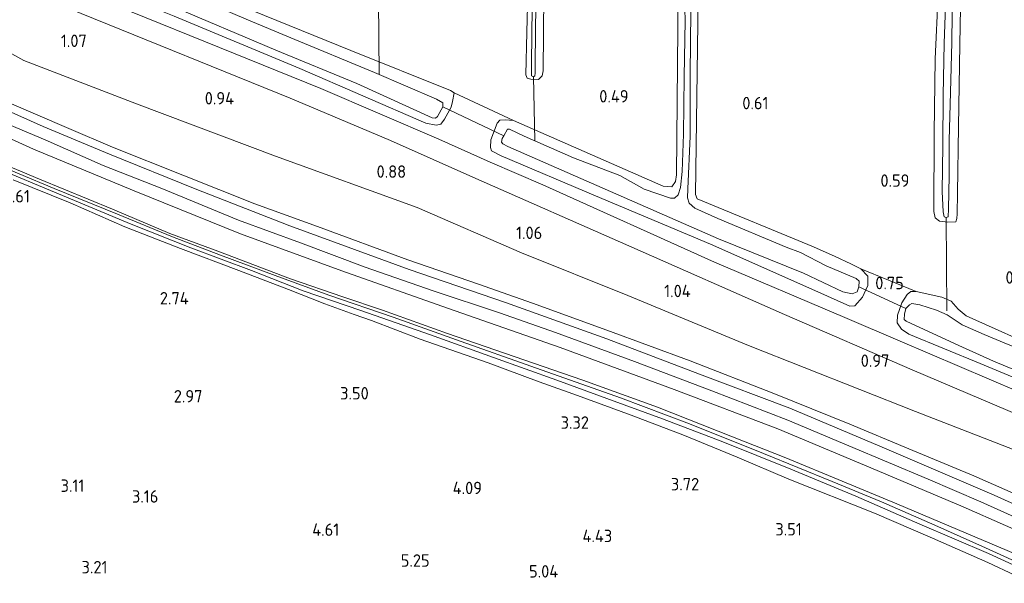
# Model space of a CAD drawing. Extents: x 126429 to 133038, y 413091 to 414846.
# Tile 33 of 256: x 126998 to 127140, y 414032 to 414113. Entities that reach past the tile are written whole.
import ezdxf
from ezdxf.enums import TextEntityAlignment as Align
from ezdxf.lldxf.tags import DXFTag

# ---------------------------------------------------------------- set-up
doc = ezdxf.new("R2010")
doc.units = 0
for name, color, linetype, lineweight in [('B-ME-BC-BETONVORM-GV', 50, 'Continuous', 18), ('B-ME-GR-GRAS-GV', 60, 'Continuous', 13), ('B-ME-GW-TALUD_KRUIN-G', 90, 'Continuous', 18), ('B-ME-GW-TALUD_TEEN-G', 90, 'Continuous', 18), ('B-ME-KL-MANTELBUIS-G', 7, 'Continuous', 18), ('B-ME-KW-KUNSTWERK_DUIKER-G', 170, 'Continuous', 18), ('B-ME-OG-HOOGTEPUNT-S', 7, 'Continuous', 25), ('B-ME-OG-WATER_SLOOT-G', 120, 'Continuous', 18), ('B-ME-OG-WATER_SLOOT-GV', 120, 'Continuous', 18), ('B-ME-VH-VERHARDING_ASFALT-GV', 252, 'Continuous', 18), ('B-ME-WH-WINTERBED-G', 150, 'WH-WINTERBED', 18)]:
    doc.layers.add(name, color=color, linetype=linetype, lineweight=lineweight)
doc.styles.add('NLCS-ISO-ANNOTATIVE-T18', font='NLCS-ISO.ttf', dxfattribs={"height": 1.8})
doc.styles.get("Standard").update_dxf_attribs({"font": 'arial.ttf'})
tags = doc.linetypes.add('WH-WINTERBED', pattern='A,6,-3.5,["WB",Standard,S=1.8,R=0,X=-1.5,Y=-0.9],-3.5,6,-3.5,6,-3.5,6,-3.5,6,-3.5', length=51).pattern_tags.tags
tags[6] = DXFTag(74, 10)

# ---------------------------------------------------------------- blocks, each defined once
blk = doc.blocks.new('SAL-HOOGTELABEL-SO')
at = {"color": 0, "linetype": 'ByBlock', "lineweight": -2, "style": 'NLCS-ISO-ANNOTATIVE-T18'}
blk.add_attdef('HOOGTE', text='', height=1.8, dxfattribs=at).set_placement((2.79, 0), align=Align.RIGHT)

msp = doc.modelspace()

# ---------------------------------------------------------------- linework, layer by layer
at = {"layer": 'B-ME-BC-BETONVORM-GV'}
for points in [[(127155.022, 414050.689, 0.915), (127127.035, 414062.643, 0.903), (127108.543, 414070.627, 0.899), (127086.042, 414080.55, 0.897), (127063.925, 414090.317, 0.887), (127051.584, 414095.83, 0.889), (127037.037, 414101.931, 0.875), (127006.816, 414114.191, 0.859), (126987.394, 414122.053, 0.869)], [(126997.883, 414121.028, 0.831), (127011.948, 414115.304, 0.831), (127028.852, 414108.46, 0.829), (127041.49, 414103.343, 0.831), (127058.583, 414096.011, 0.829), (127065.996, 414092.688, 0.829), (127073.6, 414089.394, 0.863), (127098.456, 414078.21, 0.865), (127117.298, 414070.192, 0.929), (127125.269, 414066.793, 0.929), (127146.735, 414057.629, 0.934)]]:
    msp.add_polyline3d(points, dxfattribs=at)
at = {"layer": 'B-ME-GR-GRAS-GV'}
for points in [[(127095.539, 414253.027, 0.235), (127095.158, 414227.492, 0.19), (127094.688, 414201.547, 0.131), (127094.218, 414175.602, 0.072), (127093.716, 414149.13, 0.121), (127093.214, 414122.658, 0.169), (127092.937, 414090.82, 0.335), (127092.799, 414089.881, 0.335), (127092.27, 414089.085, 0.448), (127091.03, 414089.18, 0.456), (127069.346, 414098.727, 0.33), (127060.761, 414102.73, 0.29), (127060.25, 414103.062, 0.29), (127045.841, 414108.849, 0.324), (127024.431, 414117.569, 0.296), (127001.916, 414127.313, 0.294), (126992.785, 414131.628, 0.29)], [(127146.476, 414065.218, 0.32), (127134.839, 414070.433, 0.37), (127133.685, 414071.415, 0.378), (127132.662, 414072.55, 0.382), (127131.327, 414073.126, 0.406), (127127.61, 414073.961, 0.691), (127119.581, 414077.255, 0.454), (127118.166, 414077.98, 0.454), (127115.888, 414079.046, 0.454), (127112.76, 414080.427, 0.651), (127095.909, 414087.381, 0.549), (127095.699, 414087.979, 0.374), (127096.097, 414119.942, 0.313), (127096.496, 414151.906, 0.252), (127097.041, 414178.883, 0.285), (127097.587, 414205.861, 0.318), (127097.994, 414229.67, 0.343), (127098.401, 414253.48, 0.368)], [(127071.582, 414122.815, 0.164), (127071.288, 414111.467, 0.164), (127071.156, 414105.336, 0.179), (127071.341, 414104.844, 0.201), (127071.881, 414104.663, 0.231), (127072.974, 414104.645, 0.231), (127073.497, 414105.184, 0.231), (127073.66, 414105.899, 0.231), (127073.898, 414133.365, 0.235)], [(127073.898, 414133.365, 0.235), (127073.66, 414105.899, 0.231), (127073.497, 414105.184, 0.231), (127072.974, 414104.645, 0.231), (127071.881, 414104.663, 0.231), (127071.341, 414104.844, 0.201), (127071.156, 414105.336, 0.179), (127071.288, 414111.467, 0.164), (127071.582, 414122.815, 0.164)], [(127096.097, 414119.942, 0.313), (127095.699, 414087.979, 0.374), (127095.909, 414087.381, 0.549), (127112.76, 414080.427, 0.651), (127115.888, 414079.046, 0.454), (127118.166, 414077.98, 0.454), (127119.581, 414077.255, 0.454), (127120.618, 414076.186, 0.503), (127120.634, 414075.497, 0.533), (127120.59, 414074.81, 0.63), (127119.843, 414073.115, 0.758), (127118.727, 414071.899, 0.758), (127117.996, 414071.843, 0.758), (127112.933, 414074.125, 0.758), (127097.859, 414080.826, 0.758), (127081.236, 414087.824, 0.803), (127067.568, 414093.605, 0.818), (127066.155, 414094.303, 0.825), (127066.03, 414094.793, 0.728), (127066.069, 414095.905, 0.51), (127067.003, 414098.323, 0.503), (127067.383, 414098.755, 0.443), (127068.214, 414098.787, 0.435), (127069.346, 414098.727, 0.33), (127091.03, 414089.18, 0.456), (127092.27, 414089.085, 0.448), (127092.799, 414089.881, 0.335), (127092.937, 414090.82, 0.335), (127093.214, 414122.658, 0.169)], [(127072.233, 414119.982, -0.313), (127072.005, 414112.295, -0.313), (127071.94, 414105.778, -0.313), (127071.96, 414105.19, -0.313), (127072.258, 414105.038, -0.313), (127072.445, 414105.173, -0.313), (127072.498, 414105.536, -0.313), (127072.546, 414112.722, -0.313), (127072.86, 414122.876, -0.313)], [(126987.394, 414122.053, 0.869), (127006.816, 414114.191, 0.859), (127037.037, 414101.931, 0.875), (127051.584, 414095.83, 0.889), (127063.925, 414090.317, 0.887), (127086.042, 414080.55, 0.897), (127108.543, 414070.627, 0.899), (127127.035, 414062.643, 0.903), (127155.022, 414050.689, 0.915)], [(127146.735, 414057.629, 0.934), (127125.269, 414066.793, 0.929), (127117.298, 414070.192, 0.929), (127098.456, 414078.21, 0.865), (127073.6, 414089.394, 0.863), (127065.996, 414092.688, 0.829), (127058.583, 414096.011, 0.829), (127041.49, 414103.343, 0.831), (127028.852, 414108.46, 0.829), (127011.948, 414115.304, 0.831), (126997.883, 414121.028, 0.831)], [(127130.77, 414117.023, 0.372), (127130.339, 414107.652, 0.402), (127130.211, 414096.877, 0.402), (127130.148, 414085.533, 0.38), (127130.344, 414084.597, 0.38), (127130.998, 414084.134, 0.38), (127132.167, 414083.999, 0.447), (127133.35, 414084.051, 0.449), (127133.484, 414084.517, 0.438), (127133.544, 414085.202, 0.438), (127133.569, 414088.195, 0.438), (127133.725, 414097.837, 0.401), (127133.903, 414109.683, 0.423), (127134.108, 414120.334, 0.356)], [(127134.108, 414120.334, 0.356), (127133.903, 414109.683, 0.423), (127133.725, 414097.837, 0.401), (127133.569, 414088.195, 0.438), (127133.544, 414085.202, 0.438), (127133.484, 414084.517, 0.438), (127133.35, 414084.051, 0.449), (127132.167, 414083.999, 0.447), (127130.998, 414084.134, 0.38), (127130.344, 414084.597, 0.38), (127130.148, 414085.533, 0.38), (127130.211, 414096.877, 0.402), (127130.339, 414107.652, 0.402), (127130.77, 414117.023, 0.372)], [(127131.939, 414118.048, -0.425), (127131.662, 414109.825, -0.425), (127131.529, 414102.366, -0.425), (127131.441, 414095.088, -0.425), (127131.351, 414088.438, -0.425), (127131.53, 414085.5, -0.425), (127131.65, 414084.769, -0.425), (127131.951, 414084.679, -0.425), (127132.237, 414084.772, -0.425), (127132.29, 414085.923, -0.425), (127132.387, 414090.693, -0.425), (127132.372, 414095.81, -0.425), (127132.552, 414102.782, -0.425), (127132.74, 414110.016, -0.425), (127132.855, 414118.264, -0.425)], [(127094.109, 414116.508, -0.566), (127094.195, 414113.164, -0.566), (127094.033, 414105.01, -0.566), (127093.946, 414096.711, -0.566), (127093.758, 414091.312, -0.566), (127093.495, 414088.992, -0.566), (127093.196, 414087.97, -0.566), (127092.652, 414087.463, -0.566), (127092.065, 414087.483, -0.566), (127088.263, 414088.77, -0.566), (127084.727, 414090.735, -0.566), (127078.034, 414093.317, -0.566), (127070.894, 414096.421, -0.566), (127068.762, 414097.427, -0.566), (127068.479, 414097.437, -0.566), (127067.943, 414096.493, -0.566), (127067.724, 414096.107, -0.566), (127067.645, 414095.583, -0.566), (127067.838, 414095.313, -0.566), (127068.556, 414094.933, -0.566), (127098.996, 414081.578, -0.566), (127111.306, 414076.623, -0.566), (127116.982, 414073.914, -0.566), (127118.329, 414073.645, -0.566), (127119.047, 414073.903, -0.566), (127119.335, 414074.622, -0.566), (127119.365, 414075.471, -0.566), (127118.913, 414075.852, -0.566), (127114.602, 414077.662, -0.566), (127110.854, 414079.584, -0.566), (127108.824, 414080.354, -0.566), (127098.927, 414084.546, -0.566), (127095.597, 414086.019, -0.566), (127094.793, 414086.755, -0.566), (127094.535, 414087.493, -0.566), (127094.56, 414088.809, -0.566), (127094.928, 414096.449, -0.566), (127094.898, 414105.461, -0.566), (127095.029, 414114.467, -0.566)], [(127020.29, 414113.792, 0.714), (127038.432, 414106.215, 0.729), (127056.703, 414098.309, 0.767), (127058.191, 414098.014, 0.647), (127058.865, 414098.173, 0.609), (127059.396, 414098.884, 0.587), (127060.367, 414100.611, 0.339), (127060.538, 414101.436, 0.339), (127060.761, 414102.73, 0.29), (127069.346, 414098.727, 0.33), (127068.214, 414098.787, 0.435), (127067.383, 414098.755, 0.443), (127067.003, 414098.323, 0.503), (127066.069, 414095.905, 0.51), (127066.03, 414094.793, 0.728), (127066.155, 414094.303, 0.825), (127067.568, 414093.605, 0.818), (127081.236, 414087.824, 0.803), (127097.859, 414080.826, 0.758), (127112.933, 414074.125, 0.758), (127117.996, 414071.843, 0.758), (127118.727, 414071.899, 0.758), (127119.843, 414073.115, 0.758), (127120.59, 414074.81, 0.63), (127120.634, 414075.497, 0.533), (127120.618, 414076.186, 0.503), (127119.581, 414077.255, 0.454), (127127.61, 414073.961, 0.691), (127126.821, 414073.963, 0.684), (127126.282, 414073.514, 0.639), (127125.52, 414072.322, 0.691), (127124.902, 414070.52, 0.721), (127124.871, 414069.429, 0.766), (127125.471, 414068.501, 0.864), (127126.562, 414067.762, 0.849), (127136.877, 414063.563, 0.796), (127153.182, 414056.724, 0.766)], [(126991.4276, 414111.3072, 1.463), (126998.5437, 414107.3805, 1.5755), (127014.822, 414101.0966, 1.438), (127034.9266, 414093.5608, 1.363), (127055.4229, 414086.097, 1.188), (127070.5191, 414079.5524, 1.213), (127085.8919, 414073.3746, 1.3505), (127103.3467, 414066.1434, 1.438), (127127.5103, 414056.5881, 1.513), (127149.9802, 414047.8767, 1.588)], [(127149.9802, 414047.8767, 1.588), (127127.5103, 414056.5881, 1.513), (127103.3467, 414066.1434, 1.438), (127085.8919, 414073.3746, 1.3505), (127070.5191, 414079.5524, 1.213), (127055.4229, 414086.097, 1.188), (127034.9266, 414093.5608, 1.363), (127014.822, 414101.0966, 1.438), (126998.5437, 414107.3805, 1.5755), (126991.4276, 414111.3072, 1.463)], [(126984.0484, 414101.7274, 2.605), (126999.9519, 414094.5656, 2.5795), (127014.5011, 414088.5495, 2.5795), (127029.8935, 414082.293, 2.554), (127044.5175, 414076.9498, 2.537), (127059.7934, 414071.5316, 2.5795), (127076.1227, 414065.8549, 2.5455), (127092.5835, 414059.781, 2.537), (127107.5905, 414054.0651, 2.571), (127121.0426, 414048.433, 2.401), (127134.3901, 414042.7784, 2.4775), (127146.6351, 414037.3891, 2.4535)], [(127155.1587, 414037.1527, 2.605), (127138.8907, 414044.4891, 2.6135), (127122.3319, 414051.5905, 2.639), (127109.3439, 414057.061, 2.6645), (127096.2813, 414062.0146, 2.622), (127082.8593, 414067.1071, 2.6135), (127068.2154, 414072.366, 2.6815), (127054.2502, 414077.1302, 2.6475), (127036.988, 414083.4661, 2.741), (127023.3297, 414088.8225, 2.707), (127010.9361, 414093.8182, 2.707), (127001.3067, 414097.8229, 2.6985), (126991.2719, 414102.3049, 2.6815)], [(127146.1126, 414042.7817, 2.6045), (127135.9525, 414047.2941, 2.6045), (127126.5271, 414051.1941, 2.6045), (127117.9884, 414054.7431, 2.5625), (127107.0066, 414059.1982, 2.5625), (127094.9045, 414063.9244, 2.5765), (127082.859, 414068.3627, 2.5765), (127072.0846, 414072.2788, 2.6115), (127064.3006, 414075.0099, 2.6535), (127054.0851, 414078.5187, 2.6325), (127041.0191, 414083.3541, 2.6605), (127031.9304, 414086.6535, 2.6605), (127021.5506, 414090.7999, 2.6395), (127011.3794, 414094.8626, 2.6745), (127005.0316, 414097.5251, 2.6745), (126995.743, 414101.5308, 2.6395)], [(126995.743, 414101.5308, 2.6395), (127005.0316, 414097.5251, 2.6745), (127011.3794, 414094.8626, 2.6745), (127021.5506, 414090.7999, 2.6395), (127031.9304, 414086.6535, 2.6605), (127041.0191, 414083.3541, 2.6605), (127054.0851, 414078.5187, 2.6325), (127064.3006, 414075.0099, 2.6535), (127072.0846, 414072.2788, 2.6115), (127082.859, 414068.3627, 2.5765), (127094.9045, 414063.9244, 2.5765), (127107.0066, 414059.1982, 2.5625), (127117.9884, 414054.7431, 2.5625), (127126.5271, 414051.1941, 2.6045), (127135.9525, 414047.2941, 2.6045), (127146.1126, 414042.7817, 2.6045)], [(127142.0192, 414035.9323, 2.4015), (127132.3489, 414040.0365, 2.4015), (127124.7835, 414043.2184, 2.4015), (127116.8877, 414046.5341, 2.4295), (127108.7431, 414049.8938, 2.4155), (127101.0588, 414052.9185, 2.4155), (127090.1755, 414057.2136, 2.4435), (127079.3665, 414061.1292, 2.4365), (127069.4634, 414064.5558, 2.4225), (127059.8363, 414067.8925, 2.4295), (127050.4163, 414071.2416, 2.4085), (127044.6492, 414073.1686, 2.4575), (127037.0906, 414075.7886, 2.4715), (127026.5746, 414079.7774, 2.4995), (127019.6571, 414082.363, 2.4925), (127011.3609, 414085.8808, 2.4715), (127000.8158, 414090.2263, 2.4715), (126991.6684, 414094.0263, 2.4715)], [(126991.6684, 414094.0263, 2.4715), (127000.8158, 414090.2263, 2.4715), (127011.3609, 414085.8808, 2.4715), (127019.6571, 414082.363, 2.4925), (127026.5746, 414079.7774, 2.4995), (127037.0906, 414075.7886, 2.4715), (127044.6492, 414073.1686, 2.4575), (127050.4163, 414071.2416, 2.4085), (127059.8363, 414067.8925, 2.4295), (127069.4634, 414064.5558, 2.4225), (127079.3665, 414061.1292, 2.4365), (127090.1755, 414057.2136, 2.4435), (127101.0588, 414052.9185, 2.4155), (127108.7431, 414049.8938, 2.4155), (127116.8877, 414046.5341, 2.4295), (127124.7835, 414043.2184, 2.4015), (127132.3489, 414040.0365, 2.4015), (127142.0192, 414035.9323, 2.4015)], [(127144.1007, 414033.9188, 1.702), (127137.6204, 414036.8735, 1.7295), (127130.2822, 414040.1267, 1.779), (127122.587, 414043.4996, 1.8285), (127115.4407, 414046.4723, 1.8725), (127105.5217, 414050.5212, 1.966), (127094.7975, 414054.8308, 1.977), (127084.8284, 414058.5665, 1.988), (127071.8584, 414063.1728, 2.12), (127061.7693, 414066.7438, 2.12), (127051.9437, 414070.2512, 2.12), (127042.6342, 414073.4389, 2.12), (127034.8947, 414076.2777, 2.263), (127026.9606, 414079.2397, 2.263), (127020.0227, 414081.8756, 2.263), (127012.0705, 414085.1634, 2.263), (127002.9129, 414088.8724, 2.263), (126992.7384, 414093.1182, 2.263)], [(126993.8891, 414092.0834, 2.285), (127004.1365, 414087.8624, 2.285), (127014.0708, 414083.6915, 2.285), (127022.7032, 414080.278, 2.285), (127031.4433, 414077.001, 2.3015), (127038.9152, 414074.0599, 2.219), (127047.2556, 414071.1986, 2.1695), (127057.3713, 414067.6686, 2.164), (127066.4641, 414064.4236, 2.131), (127075.6391, 414061.139, 2.087), (127082.876, 414058.4936, 2.0485), (127090.9322, 414055.5469, 2.01), (127099.619, 414052.1876, 2.0045), (127109.4549, 414048.2599, 1.9605), (127118.8888, 414044.3359, 1.922), (127128.1426, 414040.2915, 1.8285), (127138.0446, 414036.0331, 1.8065), (127144.033, 414033.2891, 1.7625)], [(126996.9759, 414090.1017, 2.7455), (127005.2113, 414086.7881, 2.717), (127013.1214, 414083.3368, 2.755), (127021.2141, 414080.1621, 2.793), (127029.6115, 414077.0151, 2.7835), (127036.8303, 414074.2508, 2.7455), (127042.092, 414072.1638, 2.831), (127046.3229, 414070.6475, 2.8848), (127048.8185, 414069.7531, 2.9165), (127055.8721, 414067.057, 3.0115), (127065.7049, 414063.6245, 3.04), (127073.0638, 414060.9091, 3.059), (127078.6058, 414058.9198, 3.021), (127086.389, 414056.0694, 2.983), (127094.1034, 414053.1007, 2.983), (127101.7215, 414049.997, 2.9925), (127109.181, 414046.7901, 3.002), (127121.5921, 414041.8675, 2.8785), (127129.9762, 414038.2472, 2.8925), (127137.9723, 414034.7247, 2.8015), (127141.8887, 414032.8938, 2.7875)], [(127141.8887, 414032.8938, 2.7875), (127137.9723, 414034.7247, 2.8015), (127129.9762, 414038.2472, 2.8925), (127121.5921, 414041.8675, 2.8785), (127109.181, 414046.7901, 3.002), (127101.7215, 414049.997, 2.9925), (127094.1034, 414053.1007, 2.983), (127086.389, 414056.0694, 2.983), (127078.6058, 414058.9198, 3.021), (127073.0638, 414060.9091, 3.059), (127065.7049, 414063.6245, 3.04), (127055.8721, 414067.057, 3.0115), (127048.8185, 414069.7531, 2.9165), (127046.3229, 414070.6475, 2.8848), (127042.092, 414072.1638, 2.831), (127036.8303, 414074.2508, 2.7455), (127029.6115, 414077.0151, 2.7835), (127021.2141, 414080.1621, 2.793), (127013.1214, 414083.3368, 2.755), (127005.2113, 414086.7881, 2.717), (126996.9759, 414090.1017, 2.7455)], [(127153.182, 414056.724, 0.766), (127136.877, 414063.563, 0.796), (127126.562, 414067.762, 0.849), (127125.471, 414068.501, 0.864), (127124.871, 414069.429, 0.766), (127124.902, 414070.52, 0.721), (127125.52, 414072.322, 0.691), (127126.282, 414073.514, 0.639), (127126.821, 414073.963, 0.684), (127127.61, 414073.961, 0.691), (127131.327, 414073.126, 0.406), (127132.662, 414072.55, 0.382), (127133.685, 414071.415, 0.378), (127134.839, 414070.433, 0.37), (127146.476, 414065.218, 0.32)], [(127144.058, 414064.982, -0.516), (127137.443, 414067.74, -0.516), (127134.268, 414069.146, -0.516), (127132.084, 414070.564, -0.516), (127130.527, 414071.276, -0.516), (127128.122, 414072.032, -0.516), (127126.975, 414072.227, -0.516), (127126.625, 414072.015, -0.516), (127126.124, 414071.483, -0.516), (127125.899, 414070.681, -0.516), (127125.876, 414069.893, -0.516), (127126.154, 414069.682, -0.516), (127133.754, 414066.122, -0.516), (127138.793, 414063.9, -0.516), (127167.913, 414051.812, -0.516)]]:
    msp.add_polyline3d(points, dxfattribs=at)
for points in [[(127001.916, 414127.313, 0.294), (127024.431, 414117.569, 0.296), (127045.841, 414108.849, 0.324), (127060.25, 414103.062, 0.29), (127060.761, 414102.73, 0.29), (127060.538, 414101.436, 0.339), (127060.367, 414100.611, 0.339), (127059.396, 414098.884, 0.587), (127058.865, 414098.173, 0.609), (127058.191, 414098.014, 0.647), (127056.703, 414098.309, 0.767), (127038.432, 414106.215, 0.729), (127020.29, 414113.792, 0.714), (127005.335, 414119.841, 0.714), (126999.472, 414122.415, 0.752), (126998.669, 414123.192, 0.669), (126998.598, 414124.065, 0.549), (126998.951, 414125.47, 0.407), (126999.994, 414126.932, 0.294), (127000.816, 414127.395, 0.294)], [(127057.585, 414099.082, -0.536), (127058.089, 414099.024, -0.536), (127058.382, 414099.297, -0.536), (127059.139, 414100.668, -0.536), (127059.16, 414101.274, -0.536), (127058.205, 414101.773, -0.536), (127049.23, 414105.67, -0.536), (127037.154, 414110.687, -0.536), (127031.006, 414113.21, -0.536), (127026.178, 414115.281, -0.536), (127021.08, 414117.139, -0.536), (127011.532, 414121.481, -0.536), (127005.845, 414123.887, -0.536), (127002.335, 414125.406, -0.536), (127000.81, 414125.824, -0.536), (127000.181, 414125.785, -0.536), (126999.966, 414125.428, -0.536), (126999.697, 414124.081, -0.536), (126999.841, 414123.569, -0.536), (127000.818, 414123.13, -0.536), (127004.651, 414121.559, -0.536), (127019.522, 414115.432, -0.536), (127034.965, 414108.88, -0.536), (127046.703, 414104.057, -0.536)]]:
    msp.add_polyline3d(points, close=True, dxfattribs=at)
at = {"layer": 'B-ME-GW-TALUD_KRUIN-G'}
msp.add_polyline3d([(126923.7733, 414135.83, 2.6505), (126929.8385, 414133.0741, 2.6465), (126938.4932, 414128.6275, 2.6815), (126947.3099, 414124.2292, 2.6535), (126953.9249, 414120.9997, 2.6885), (126962.5418, 414116.7946, 2.7025), (126972.6566, 414111.7974, 2.6955), (126983.4452, 414106.844, 2.6675), (126995.743, 414101.5308, 2.6395), (127005.0316, 414097.5251, 2.6745), (127011.3794, 414094.8626, 2.6745), (127021.5506, 414090.7999, 2.6395), (127031.9304, 414086.6535, 2.6605), (127041.0191, 414083.3541, 2.6605), (127054.0851, 414078.5187, 2.6325), (127064.3006, 414075.0099, 2.6535), (127072.0846, 414072.2788, 2.6115), (127082.859, 414068.3627, 2.5765), (127094.9045, 414063.9244, 2.5765), (127107.0066, 414059.1982, 2.5625), (127117.9884, 414054.7431, 2.5625), (127126.5271, 414051.1941, 2.6045), (127135.9525, 414047.2941, 2.6045), (127146.1126, 414042.7817, 2.6045)], dxfattribs=at)
at = {"layer": 'B-ME-GW-TALUD_TEEN-G'}
msp.add_polyline3d([(126909.9161, 414149.7302, 2.0923), (126913.3176, 414147.7791, 2.2073), (126916.8907, 414145.7485, 1.9888), (126924.2774, 414143.0338, 1.6323), (126931.8363, 414140.1496, 1.4505), (126941.0113, 414135.7768, 1.3505), (126955.7731, 414129.3017, 1.3755), (126971.2764, 414123.3332, 1.413), (126978.9935, 414120.9785, 1.213), (126985.9624, 414118.0651, 1.2255), (126987.9591, 414115.6617, 1.288), (126991.4276, 414111.3072, 1.463), (126998.5437, 414107.3805, 1.5755), (127014.822, 414101.0966, 1.438), (127034.9266, 414093.5608, 1.363), (127055.4229, 414086.097, 1.188), (127070.5191, 414079.5524, 1.213), (127085.8919, 414073.3746, 1.3505), (127103.3467, 414066.1434, 1.438), (127127.5103, 414056.5881, 1.513), (127149.9802, 414047.8767, 1.588), (127172.5057, 414037.2615, 1.6505), (127197.3682, 414025.9149, 1.5505), (127225.8386, 414013.5654, 1.588)], dxfattribs=at)
at = {"layer": 'B-ME-KL-MANTELBUIS-G'}
for points in [[(127059.139, 414100.668, -0.536), (127067.943, 414096.493, -0.566)], [(127126.124, 414071.483, -0.516), (127119.335, 414074.622, -0.566)]]:
    msp.add_polyline3d(points, dxfattribs=at)
at = {"layer": 'B-ME-KW-KUNSTWERK_DUIKER-G'}
for points in [[(127049.81, 414116.107, -0.343), (127049.927, 414105.362, -0.536)], [(127072.258, 414105.038, -0.313), (127072.452, 414095.82, -0.566)], [(127131.951, 414084.679, -0.425), (127132.04, 414071.178, -0.516)]]:
    msp.add_polyline3d(points, dxfattribs=at)
at = {"layer": 'B-ME-OG-WATER_SLOOT-G'}
for points in [[(127069.346, 414098.727, 0.33), (127091.03, 414089.18, 0.456), (127092.27, 414089.085, 0.448), (127092.799, 414089.881, 0.335), (127092.937, 414090.82, 0.335), (127093.214, 414122.658, 0.169), (127093.716, 414149.13, 0.121), (127094.218, 414175.602, 0.072), (127094.688, 414201.547, 0.131), (127095.158, 414227.492, 0.19), (127095.539, 414253.027, 0.235), (127095.921, 414278.561, 0.281), (127095.934, 414280.635, 0.304), (127096.043, 414282.008, 0.322), (127095.456, 414283.006, 0.332), (127094.473, 414283.572, 0.334), (127071.309, 414292.931, 0.35), (127042.481, 414305.166, 0.368), (127014.909, 414317.209, 0.43), (127013.542, 414317.458, 0.438), (127012.52, 414316.872, 0.458), (127011.592, 414315.547, 0.466), (126996.868, 414281.686, 0.4)], [(127146.196, 414261.887, 0.436), (127112.018, 414276.059, 0.454), (127104.144, 414279.488, 0.312), (127101.984, 414280.308, 0.254), (127100.756, 414280.778, 0.236), (127099.773, 414280.85, 0.24), (127099.299, 414280.329, 0.246), (127098.766, 414279.61, 0.38), (127098.401, 414253.48, 0.368), (127097.994, 414229.67, 0.343), (127097.587, 414205.861, 0.318), (127097.041, 414178.883, 0.285), (127096.496, 414151.906, 0.252), (127096.097, 414119.942, 0.313), (127095.699, 414087.979, 0.374), (127095.909, 414087.381, 0.549), (127112.76, 414080.427, 0.651), (127115.888, 414079.046, 0.454), (127118.166, 414077.98, 0.454), (127119.581, 414077.255, 0.454)], [(127072.974, 414104.645, 0.231), (127071.881, 414104.663, 0.231), (127071.341, 414104.844, 0.201), (127071.156, 414105.336, 0.179), (127071.288, 414111.467, 0.164), (127071.582, 414122.815, 0.164), (127072.099, 414156.118, 0.113), (127072.084, 414164.4, 0.135), (127072.178, 414174.055, 0.135), (127072.311, 414181.948, 0.135), (127072.305, 414196.87, 0.12), (127072.294, 414206.428, 0.135), (127072.453, 414217.964, 0.188), (127072.669, 414228.809, 0.195), (127072.92, 414241.84, 0.24), (127072.854, 414253.89, 0.188)], [(127072.974, 414104.645, 0.231), (127073.497, 414105.184, 0.231), (127073.66, 414105.899, 0.231), (127073.898, 414133.365, 0.235), (127074.137, 414160.831, 0.239)], [(126999.994, 414126.932, 0.294), (126998.951, 414125.47, 0.407), (126998.598, 414124.065, 0.549), (126998.669, 414123.192, 0.669), (126999.472, 414122.415, 0.752), (127005.335, 414119.841, 0.714), (127020.29, 414113.792, 0.714), (127038.432, 414106.215, 0.729), (127056.703, 414098.309, 0.767), (127058.191, 414098.014, 0.647), (127058.865, 414098.173, 0.609), (127059.396, 414098.884, 0.587), (127060.367, 414100.611, 0.339), (127060.538, 414101.436, 0.339), (127060.761, 414102.73, 0.29)], [(126999.994, 414126.932, 0.294), (127000.816, 414127.395, 0.294), (127001.916, 414127.313, 0.294), (127024.431, 414117.569, 0.296), (127045.841, 414108.849, 0.324), (127060.25, 414103.062, 0.29), (127060.761, 414102.73, 0.29)], [(127133.35, 414084.051, 0.449), (127133.484, 414084.517, 0.438), (127133.544, 414085.202, 0.438), (127133.569, 414088.195, 0.438), (127133.725, 414097.837, 0.401), (127133.903, 414109.683, 0.423), (127134.108, 414120.334, 0.356)], [(127130.77, 414117.023, 0.372), (127130.339, 414107.652, 0.402), (127130.211, 414096.877, 0.402), (127130.148, 414085.533, 0.38), (127130.344, 414084.597, 0.38), (127130.998, 414084.134, 0.38), (127132.167, 414083.999, 0.447)], [(127069.346, 414098.727, 0.33), (127068.214, 414098.787, 0.435), (127067.383, 414098.755, 0.443), (127067.003, 414098.323, 0.503), (127066.069, 414095.905, 0.51), (127066.03, 414094.793, 0.728), (127066.155, 414094.303, 0.825), (127067.568, 414093.605, 0.818), (127081.236, 414087.824, 0.803), (127097.859, 414080.826, 0.758), (127112.933, 414074.125, 0.758), (127117.996, 414071.843, 0.758), (127118.727, 414071.899, 0.758), (127119.843, 414073.115, 0.758), (127120.59, 414074.81, 0.63), (127120.634, 414075.497, 0.533), (127120.618, 414076.186, 0.503), (127119.581, 414077.255, 0.454)], [(126991.6684, 414094.0263, 2.4715), (127000.8158, 414090.2263, 2.4715), (127011.3609, 414085.8808, 2.4715), (127019.6571, 414082.363, 2.4925), (127026.5746, 414079.7774, 2.4995), (127037.0906, 414075.7886, 2.4715), (127044.6492, 414073.1686, 2.4575), (127050.4163, 414071.2416, 2.4085), (127059.8363, 414067.8925, 2.4295), (127069.4634, 414064.5558, 2.4225), (127079.3665, 414061.1292, 2.4365), (127090.1755, 414057.2136, 2.4435), (127101.0588, 414052.9185, 2.4155), (127108.7431, 414049.8938, 2.4155), (127116.8877, 414046.5341, 2.4295), (127124.7835, 414043.2184, 2.4015), (127132.3489, 414040.0365, 2.4015), (127142.0192, 414035.9323, 2.4015)], [(127141.8887, 414032.8938, 2.7875), (127137.9723, 414034.7247, 2.8015), (127129.9762, 414038.2472, 2.8925), (127121.5921, 414041.8675, 2.8785), (127109.181, 414046.7901, 3.002), (127101.7215, 414049.997, 2.9925), (127094.1034, 414053.1007, 2.983), (127086.389, 414056.0694, 2.983), (127078.6058, 414058.9198, 3.021), (127073.0638, 414060.9091, 3.059), (127065.7049, 414063.6245, 3.04), (127055.8721, 414067.057, 3.0115), (127048.8185, 414069.7531, 2.9165), (127046.3229, 414070.6475, 2.8848), (127042.092, 414072.1638, 2.831), (127036.8303, 414074.2508, 2.7455), (127029.6115, 414077.0151, 2.7835), (127021.2141, 414080.1621, 2.793), (127013.1214, 414083.3368, 2.755), (127005.2113, 414086.7881, 2.717), (126996.9759, 414090.1017, 2.7455)], [(127132.167, 414083.999, 0.447), (127133.35, 414084.051, 0.449)], [(127131.327, 414073.126, 0.406), (127127.61, 414073.961, 0.691), (127126.821, 414073.963, 0.684), (127126.282, 414073.514, 0.639), (127125.52, 414072.322, 0.691), (127124.902, 414070.52, 0.721), (127124.871, 414069.429, 0.766), (127125.471, 414068.501, 0.864), (127126.562, 414067.762, 0.849), (127136.877, 414063.563, 0.796), (127153.182, 414056.724, 0.766), (127165.673, 414051.532, 0.699), (127168.815, 414050.39, 0.714), (127169.728, 414050.485, 0.736), (127170.451, 414051.031, 0.751), (127171.26, 414052.423, 0.669), (127171.83, 414053.964, 0.616), (127171.847, 414054.57, 0.496), (127170.928, 414055.523, 0.44)], [(127151.486, 414070.04, 0.312), (127150.599, 414069.63, 0.266), (127149.562, 414068.646, 0.28), (127149.334, 414067.253, 0.306), (127149.126, 414066.072, 0.318), (127148.617, 414065.178, 0.322), (127147.522, 414065.071, 0.322), (127146.476, 414065.218, 0.32), (127134.839, 414070.433, 0.37), (127133.685, 414071.415, 0.378), (127132.662, 414072.55, 0.382), (127131.327, 414073.126, 0.406)]]:
    msp.add_polyline3d(points, dxfattribs=at)
at = {"layer": 'B-ME-OG-WATER_SLOOT-GV'}
msp.add_polyline3d([(127058.382, 414099.297, -0.536), (127058.089, 414099.024, -0.536), (127057.585, 414099.082, -0.536), (127046.703, 414104.057, -0.536), (127034.965, 414108.88, -0.536), (127019.522, 414115.432, -0.536), (127004.651, 414121.559, -0.536), (127000.818, 414123.13, -0.536), (126999.841, 414123.569, -0.536), (126999.697, 414124.081, -0.536), (126999.966, 414125.428, -0.536), (127000.181, 414125.785, -0.536), (127000.81, 414125.824, -0.536), (127002.335, 414125.406, -0.536), (127005.845, 414123.887, -0.536), (127011.532, 414121.481, -0.536), (127021.08, 414117.139, -0.536), (127026.178, 414115.281, -0.536), (127031.006, 414113.21, -0.536), (127037.154, 414110.687, -0.536), (127049.23, 414105.67, -0.536), (127058.205, 414101.773, -0.536), (127059.16, 414101.274, -0.536), (127059.139, 414100.668, -0.536)], close=True, dxfattribs=at)
for points in [[(127072.86, 414122.876, -0.313), (127072.546, 414112.722, -0.313), (127072.498, 414105.536, -0.313), (127072.445, 414105.173, -0.313), (127072.258, 414105.038, -0.313), (127071.96, 414105.19, -0.313), (127071.94, 414105.778, -0.313), (127072.005, 414112.295, -0.313), (127072.233, 414119.982, -0.313)], [(127132.855, 414118.264, -0.425), (127132.74, 414110.016, -0.425), (127132.552, 414102.782, -0.425), (127132.372, 414095.81, -0.425), (127132.387, 414090.693, -0.425), (127132.29, 414085.923, -0.425), (127132.237, 414084.772, -0.425), (127131.951, 414084.679, -0.425), (127131.65, 414084.769, -0.425), (127131.53, 414085.5, -0.425), (127131.351, 414088.438, -0.425), (127131.441, 414095.088, -0.425), (127131.529, 414102.366, -0.425), (127131.662, 414109.825, -0.425), (127131.939, 414118.048, -0.425)], [(127095.029, 414114.467, -0.566), (127094.898, 414105.461, -0.566), (127094.928, 414096.449, -0.566), (127094.56, 414088.809, -0.566), (127094.535, 414087.493, -0.566), (127094.793, 414086.755, -0.566), (127095.597, 414086.019, -0.566), (127098.927, 414084.546, -0.566), (127108.824, 414080.354, -0.566), (127110.854, 414079.584, -0.566), (127114.602, 414077.662, -0.566), (127118.913, 414075.852, -0.566), (127119.365, 414075.471, -0.566), (127119.335, 414074.622, -0.566), (127119.047, 414073.903, -0.566), (127118.329, 414073.645, -0.566), (127116.982, 414073.914, -0.566), (127111.306, 414076.623, -0.566), (127098.996, 414081.578, -0.566), (127068.556, 414094.933, -0.566), (127067.838, 414095.313, -0.566), (127067.645, 414095.583, -0.566), (127067.724, 414096.107, -0.566), (127067.943, 414096.493, -0.566), (127068.479, 414097.437, -0.566), (127068.762, 414097.427, -0.566), (127070.894, 414096.421, -0.566), (127078.034, 414093.317, -0.566), (127084.727, 414090.735, -0.566), (127088.263, 414088.77, -0.566), (127092.065, 414087.483, -0.566), (127092.652, 414087.463, -0.566), (127093.196, 414087.97, -0.566), (127093.495, 414088.992, -0.566), (127093.758, 414091.312, -0.566), (127093.946, 414096.711, -0.566), (127094.033, 414105.01, -0.566), (127094.195, 414113.164, -0.566), (127094.109, 414116.508, -0.566)], [(126992.7384, 414093.1182, 2.263), (127002.9129, 414088.8724, 2.263), (127012.0705, 414085.1634, 2.263), (127020.0227, 414081.8756, 2.263), (127026.9606, 414079.2397, 2.263), (127034.8947, 414076.2777, 2.263), (127042.6342, 414073.4389, 2.12), (127051.9437, 414070.2512, 2.12), (127061.7693, 414066.7438, 2.12), (127071.8584, 414063.1728, 2.12), (127084.8284, 414058.5665, 1.988), (127094.7975, 414054.8308, 1.977), (127105.5217, 414050.5212, 1.966), (127115.4407, 414046.4723, 1.8725), (127122.587, 414043.4996, 1.8285), (127130.2822, 414040.1267, 1.779), (127137.6204, 414036.8735, 1.7295), (127144.1007, 414033.9188, 1.702)], [(127144.033, 414033.2891, 1.7625), (127138.0446, 414036.0331, 1.8065), (127128.1426, 414040.2915, 1.8285), (127118.8888, 414044.3359, 1.922), (127109.4549, 414048.2599, 1.9605), (127099.619, 414052.1876, 2.0045), (127090.9322, 414055.5469, 2.01), (127082.876, 414058.4936, 2.0485), (127075.6391, 414061.139, 2.087), (127066.4641, 414064.4236, 2.131), (127057.3713, 414067.6686, 2.164), (127047.2556, 414071.1986, 2.1695), (127038.9152, 414074.0599, 2.219), (127031.4433, 414077.001, 2.3015), (127022.7032, 414080.278, 2.285), (127014.0708, 414083.6915, 2.285), (127004.1365, 414087.8624, 2.285), (126993.8891, 414092.0834, 2.285)], [(127167.913, 414051.812, -0.516), (127138.793, 414063.9, -0.516), (127133.754, 414066.122, -0.516), (127126.154, 414069.682, -0.516), (127125.876, 414069.893, -0.516), (127125.899, 414070.681, -0.516), (127126.124, 414071.483, -0.516), (127126.625, 414072.015, -0.516), (127126.975, 414072.227, -0.516), (127128.122, 414072.032, -0.516), (127130.527, 414071.276, -0.516), (127132.084, 414070.564, -0.516), (127134.268, 414069.146, -0.516), (127137.443, 414067.74, -0.516), (127144.058, 414064.982, -0.516)]]:
    msp.add_polyline3d(points, dxfattribs=at)
at = {"layer": 'B-ME-VH-VERHARDING_ASFALT-GV'}
for points in [[(127146.6351, 414037.3891, 2.4535), (127134.3901, 414042.7784, 2.4775), (127121.0426, 414048.433, 2.401), (127107.5905, 414054.0651, 2.571), (127092.5835, 414059.781, 2.537), (127076.1227, 414065.8549, 2.5455), (127059.7934, 414071.5316, 2.5795), (127044.5175, 414076.9498, 2.537), (127029.8935, 414082.293, 2.554), (127014.5011, 414088.5495, 2.5795), (126999.9519, 414094.5656, 2.5795), (126984.0484, 414101.7274, 2.605)], [(126991.2719, 414102.3049, 2.6815), (127001.3067, 414097.8229, 2.6985), (127010.9361, 414093.8182, 2.707), (127023.3297, 414088.8225, 2.707), (127036.988, 414083.4661, 2.741), (127054.2502, 414077.1302, 2.6475), (127068.2154, 414072.366, 2.6815), (127082.8593, 414067.1071, 2.6135), (127096.2813, 414062.0146, 2.622), (127109.3439, 414057.061, 2.6645), (127122.3319, 414051.5905, 2.639), (127138.8907, 414044.4891, 2.6135), (127155.1587, 414037.1527, 2.605)]]:
    msp.add_polyline3d(points, dxfattribs=at)
at = {"layer": 'B-ME-WH-WINTERBED-G'}
for points in [[(127067.3142, 414070.8693, 2.4463), (127057.7583, 414074.0699, 2.6038), (127047.9075, 414077.4701, 2.5318), (127038.5642, 414080.9785, 2.5948), (127029.604, 414084.2797, 2.5768), (127018.5145, 414088.8412, 2.6488), (127010.027, 414092.2022, 2.5768), (127001.6103, 414095.9132, 2.5858), (126991.2576, 414100.2402, 2.5588), (126979.4876, 414105.7928, 2.5588), (126969.0801, 414110.875, 2.6398), (126957.916, 414116.0135, 2.5768), (126947.374, 414121.1828, 2.5858), (126936.6992, 414126.3057, 2.5948), (126926.7372, 414131.3273, 2.5948), (126919.4705, 414134.7975, 2.6308), (126913.7674, 414137.2761, 2.6038), (126909.96, 414139.0477, 2.5959)], [(127225.2037, 414005.0784, 2.5658), (127216.3069, 414008.7024, 2.6438), (127201.7606, 414014.6605, 2.5638), (127185.398, 414021.4717, 2.5838), (127174.6239, 414026.3566, 2.5638), (127163.1787, 414031.3285, 2.5838), (127155.6682, 414034.9965, 2.5738), (127146.0547, 414039.4187, 2.5663), (127136.9622, 414043.5102, 2.5513), (127129.3159, 414046.81, 2.5288), (127117.8861, 414051.621, 2.5213), (127109.0235, 414055.3448, 2.5513), (127098.0692, 414059.5696, 2.4988), (127086.8541, 414063.8267, 2.4538), (127075.417, 414068.0241, 2.4838), (127067.3142, 414070.8693, 2.4463)]]:
    msp.add_polyline3d(points, dxfattribs=at)

# ---------------------------------------------------------------- block references
at = {"layer": 'B-ME-OG-HOOGTEPUNT-S'}
for p, values in [((127004.846, 414109.336, 1.069), {'HOOGTE': '1.07'}), ((127026.147, 414101.026, 0.944), {'HOOGTE': '0.94'}), ((127083.209, 414101.31, 0.494), {'HOOGTE': '0.49'}), ((127103.45, 414100.326, 0.606), {'HOOGTE': '0.61'}), ((127051.039, 414090.413, 0.882), {'HOOGTE': '0.88'}), ((127123.84, 414089.111, 0.594), {'HOOGTE': '0.59'}), ((126996.6148, 414086.8449, 2.606), {'HOOGTE': '2.61'}), ((127070.733, 414081.548, 1.055), {'HOOGTE': '1.06'}), ((127123.03, 414074.282, 0.747), {'HOOGTE': '0.75'}), ((127141.955, 414075.09, 0.544), {'HOOGTE': '0.54'}), ((127092.201, 414073.134, 1.044), {'HOOGTE': '1.04'}), ((127019.5862, 414072.0784, 2.741), {'HOOGTE': '2.74'}), ((127120.9407, 414063.0489, 0.9695), {'HOOGTE': '0.97'}), ((127045.6323, 414058.333, 3.497), {'HOOGTE': '3.50'}), ((127021.577, 414057.8943, 2.973), {'HOOGTE': '2.97'}), ((127077.484, 414054.0911, 3.324), {'HOOGTE': '3.32'}), ((127004.4932, 414044.9572, 3.1095), {'HOOGTE': '3.11'}), ((127062.0102, 414044.6317, 4.09), {'HOOGTE': '4.09'}), ((127093.4263, 414045.1782, 3.718), {'HOOGTE': '3.72'}), ((127015.1986, 414043.3984, 3.1605), {'HOOGTE': '3.16'}), ((127041.3612, 414038.5934, 4.613), {'HOOGTE': '4.61'}), ((127108.2687, 414038.6501, 3.508), {'HOOGTE': '3.51'}), ((127080.8489, 414037.6881, 4.433), {'HOOGTE': '4.43'}), ((127054.4391, 414034.1308, 5.248), {'HOOGTE': '5.25'}), ((127007.839, 414033.1673, 3.2105), {'HOOGTE': '3.21'}), ((127073.0392, 414032.5623, 5.0355), {'HOOGTE': '5.04'})]:
    msp.add_blockref('SAL-HOOGTELABEL-SO', p, dxfattribs=at).add_auto_attribs(values)

doc.saveas('drawing.dxf')
